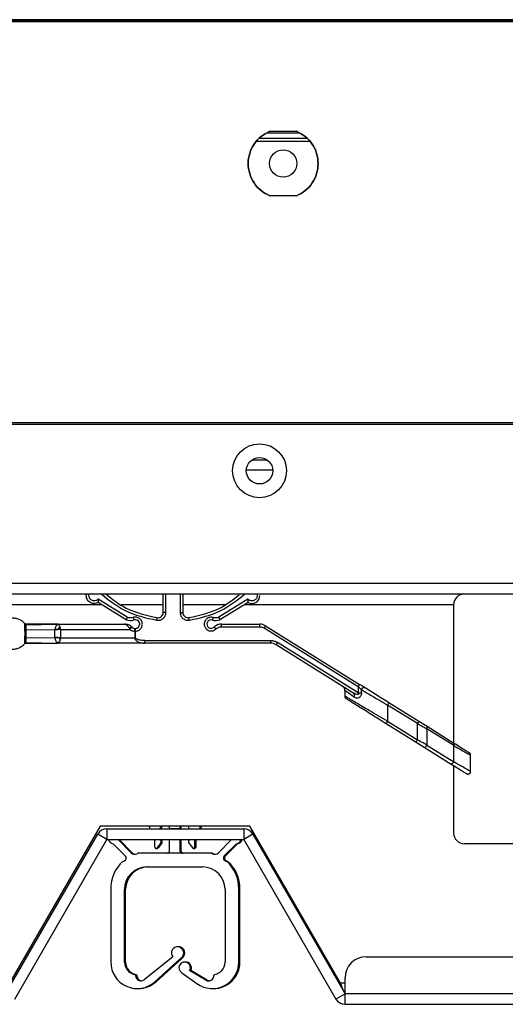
# Model space of a CAD drawing. Header units: millimetres. Extents: x 0 to 1118, y 0 to 864.
# Tile 12 of 65: x 377 to 389, y 207 to 230. Entities that reach past the tile are written whole.
import ezdxf

# ---------------------------------------------------------------- set-up
doc = ezdxf.new("R2010")
doc.units = ezdxf.units.MM

msp = doc.modelspace()

# ---------------------------------------------------------------- linework, layer by layer
at = {"color": 7, "linetype": 'Continuous', "lineweight": 30}
for p, q in [((471.776, 229.9254), (169.2234, 229.9254)), ((471.776, 229.8879), (169.2234, 229.8879)), ((468.0247, 229.8754), (172.9747, 229.8754)), ((383.172, 227.2504), (383.9274, 227.2504)), ((383.2347, 227.2879), (383.8647, 227.2879)), ((382.9241, 227.0504), (384.1753, 227.0504)), ((382.9922, 227.1254), (384.1072, 227.1254)), ((383.8647, 225.7629), (383.2347, 225.7629)), ((343.1484, 220.4004), (466.8432, 220.4004)), ((343.1497, 220.3654), (466.8432, 220.3654)), ((383.1763, 219.5154), (382.8081, 219.5154)), ((382.6805, 219.2854), (383.3039, 219.2854)), ((471.2179, 216.6004), (169.7665, 216.6004)), ((169.5897, 216.3504), (471.3947, 216.3504)), ((379.8679, 215.7993), (379.1791, 216.2295)), ((380.1486, 216.3504), (380.1486, 216.3501)), ((380.7173, 215.9144), (380.7173, 216.3504)), ((381.1798, 216.3504), (381.1798, 215.9144)), ((381.7486, 216.3501), (381.7486, 216.3504)), ((382.718, 216.2295), (382.0292, 215.7993)), ((442.1776, 216.3457), (387.828, 216.3457)), ((379.8431, 215.7419), (379.1774, 216.1493)), ((382.7197, 216.1493), (382.054, 215.7419)), ((387.578, 216.0957), (387.578, 212.8236)), ((380.7798, 215.9144), (380.7173, 215.9144)), ((377.4427, 215.6516), (377.4424, 215.6335)), ((377.4716, 215.6379), (377.4722, 215.6208)), ((377.4722, 215.6208), (378.2284, 215.6379)), ((378.2344, 215.6286), (378.1362, 215.6359)), ((378.2187, 215.6357), (378.1362, 215.6359)), ((378.2293, 215.6352), (378.2256, 215.6373)), ((378.2284, 215.6379), (379.8039, 215.6379)), ((379.9173, 215.5308), (379.927, 215.5129)), ((379.9789, 215.5665), (379.9851, 215.5608)), ((380.0605, 215.5354), (380.0958, 215.5431)), ((382.0932, 215.6379), (383.0024, 215.6379)), ((382.0932, 215.5754), (382.0932, 215.6379)), ((382.0932, 215.5754), (383.0024, 215.5754)), ((383.1017, 215.547), (385.3218, 214.1597)), ((383.1349, 215.6), (385.3549, 214.2127)), ((377.4722, 215.5045), (378.1611, 215.5122)), ((377.4722, 215.3214), (378.1611, 215.3137)), ((378.2932, 215.5129), (378.1589, 215.4983)), ((378.1589, 215.4983), (378.1611, 215.5122)), ((378.1589, 215.3276), (378.1589, 215.4983)), ((378.2937, 215.313), (378.1589, 215.3276)), ((378.1611, 215.3137), (378.1589, 215.3276)), ((378.2521, 215.5147), (378.1611, 215.5122)), ((378.2926, 215.516), (378.2521, 215.5147)), ((378.293, 215.3099), (378.2645, 215.3108)), ((378.2932, 215.5139), (379.927, 215.5129)), ((378.2932, 215.312), (378.2932, 215.5139)), ((378.2932, 215.312), (380.0446, 215.3129)), ((380.0446, 215.473), (380.0446, 215.3129)), ((380.0446, 215.473), (380.0626, 215.473)), ((380.0626, 215.3129), (380.0446, 215.3129)), ((380.0626, 215.3129), (380.0632, 215.4731)), ((377.4424, 215.1924), (377.4427, 215.1743)), ((377.4722, 215.2051), (377.4716, 215.1879)), ((377.4722, 215.2051), (378.2284, 215.1879)), ((378.1362, 215.19), (378.2344, 215.1902)), ((378.237, 215.2017), (378.2051, 215.2025)), ((378.2162, 215.1912), (378.2051, 215.2025)), ((378.2297, 215.1909), (378.2162, 215.1912)), ((378.2256, 215.1886), (378.2297, 215.1909)), ((380.2792, 215.1879), (378.2284, 215.1879)), ((378.2297, 215.1909), (378.2408, 215.1968)), ((378.2465, 215.201), (378.237, 215.2017)), ((378.237, 215.2017), (378.2408, 215.1968)), ((378.2465, 215.201), (378.2408, 215.1968)), ((380.2792, 215.2504), (383.2508, 215.2504)), ((380.2792, 215.1879), (380.2792, 215.2504)), ((383.2508, 215.1879), (380.2792, 215.1879)), ((383.2508, 215.2504), (383.2508, 215.1879)), ((385.1969, 214.0166), (383.3832, 215.15)), ((385.3218, 214.0123), (383.4164, 215.203)), ((385.3218, 214.1597), (385.3218, 214.0123)), ((385.0049, 214.0674), (385.0049, 213.9354)), ((385.2474, 213.9941), (385.1969, 214.0166)), ((385.2458, 213.9904), (385.2156, 213.9992)), ((385.3218, 214.0123), (385.3982, 214.0123)), ((385.3982, 214.0123), (385.3982, 214.0881)), ((386.0174, 213.7251), (386.0174, 213.3418)), ((386.7219, 213.2848), (386.0174, 213.7251)), ((386.7551, 213.3378), (386.0505, 213.7781)), ((385.9843, 213.2888), (386.6888, 212.8486)), ((386.0174, 213.3418), (386.7219, 212.9016)), ((386.7219, 212.9016), (386.7219, 213.2848)), ((386.95, 213.216), (386.7551, 213.3378)), ((387.5847, 212.8194), (386.95, 213.216)), ((386.9447, 213.163), (386.9447, 212.7798)), ((387.5794, 212.7664), (386.9447, 213.163)), ((386.6888, 212.8486), (386.8838, 212.7268)), ((386.9447, 212.7798), (387.5794, 212.3831)), ((387.5794, 212.3831), (387.5794, 212.7664)), ((386.8838, 212.7268), (387.5185, 212.3301)), ((387.9784, 212.1537), (387.9784, 212.5387)), ((387.578, 212.293), (387.578, 210.6957)), ((376.9922, 206.9004), (379.17, 210.6726)), ((379.2271, 210.8579), (377.0865, 207.1504)), ((379.3865, 210.5476), (379.17, 210.6726)), ((382.7646, 210.8579), (379.2271, 210.8579)), ((379.3865, 210.7976), (379.3865, 210.5476)), ((379.3865, 210.7976), (382.6172, 210.7976)), ((380.3889, 210.8351), (380.3977, 210.8579)), ((380.3889, 210.8351), (380.3889, 210.7976)), ((380.6451, 210.7976), (380.6629, 210.8579)), ((380.6715, 210.7976), (380.6893, 210.8579)), ((380.8639, 210.802), (380.8639, 210.8579)), ((380.8639, 210.7976), (380.8639, 210.802)), ((381.1139, 210.802), (380.8639, 210.802)), ((381.1139, 210.802), (381.1139, 210.8579)), ((381.1139, 210.7976), (381.1139, 210.802)), ((381.1402, 210.802), (381.1139, 210.802)), ((381.1402, 210.802), (381.1402, 210.8579)), ((381.1402, 210.7976), (381.1402, 210.802)), ((381.3326, 210.7976), (381.3148, 210.8579)), ((381.5801, 210.8579), (381.5889, 210.8351)), ((381.5889, 210.7976), (381.5889, 210.8351)), ((381.6064, 210.8579), (381.6152, 210.8351)), ((381.6152, 210.7976), (381.6152, 210.8351)), ((382.6172, 210.7976), (382.6172, 210.5476)), ((382.8337, 210.6726), (382.6172, 210.5476)), ((384.9051, 207.1504), (382.7646, 210.8579)), ((382.8337, 210.6726), (385.0115, 206.9004)), ((377.2087, 206.7754), (379.3865, 210.5476)), ((379.3865, 210.5476), (382.6172, 210.5476)), ((379.5327, 210.4477), (379.8189, 210.1614)), ((379.6482, 210.5444), (379.6486, 210.5476)), ((379.9583, 210.2342), (379.6482, 210.5444)), ((379.6745, 210.5444), (379.6749, 210.5476)), ((379.9847, 210.2342), (379.6745, 210.5444)), ((380.5201, 210.3641), (380.5201, 210.5476)), ((380.649, 210.451), (380.5672, 210.3477)), ((380.6753, 210.451), (380.5935, 210.3477)), ((380.8639, 210.2726), (380.8639, 210.5476)), ((381.1139, 210.2726), (381.1139, 210.5476)), ((381.1402, 210.2726), (381.1402, 210.5476)), ((381.3288, 210.451), (381.413, 210.3446)), ((381.4576, 210.5476), (381.4576, 210.3601)), ((381.484, 210.5476), (381.484, 210.3601)), ((382.3296, 210.5444), (382.0194, 210.2342)), ((382.1588, 210.1614), (382.4451, 210.4477)), ((382.1852, 210.1614), (382.4714, 210.4477)), ((382.3292, 210.5476), (382.3296, 210.5444)), ((382.6172, 210.5476), (384.795, 206.7754)), ((389.6028, 210.4457), (387.828, 210.4457)), ((381.8221, 210.2226), (380.1557, 210.2226)), ((381.8484, 210.2226), (381.8221, 210.2226)), ((380.3264, 209.8976), (381.6514, 209.8976)), ((379.4764, 209.3726), (379.4764, 207.6476)), ((379.8014, 207.6476), (379.8014, 209.3726)), ((379.8277, 207.6476), (379.8277, 209.3726)), ((382.1764, 209.3726), (382.1764, 207.6476)), ((382.5014, 207.6476), (382.5014, 209.3726)), ((382.5277, 207.6476), (382.5277, 209.3726)), ((381.0781, 208.0116), (381.065, 208.0114)), ((380.9439, 207.7712), (380.2667, 207.2321)), ((380.5216, 207.1849), (381.1354, 207.7425)), ((380.548, 207.1849), (381.1618, 207.7425)), ((385.5115, 207.7754), (391.4347, 207.7754)), ((381.1537, 207.3959), (381.5129, 207.1391)), ((381.7259, 207.2219), (381.3406, 207.4467)), ((381.7522, 207.2219), (381.3669, 207.4467)), ((380.0639, 207.3299), (380.0639, 207.3499)), ((380.0902, 207.3299), (380.0902, 207.3499)), ((381.9139, 207.3499), (381.9139, 207.3299)), ((385.0115, 206.9004), (385.0115, 207.2754)), ((380.1104, 207.0226), (380.1236, 207.0226)), ((381.8854, 207.0226), (381.8986, 207.0226)), ((385.0115, 206.9004), (384.795, 206.7754)), ((391.9347, 206.9004), (385.0115, 206.9004)), ((385.0115, 206.6504), (385.0115, 206.9004)), ((385.0115, 206.6504), (391.9347, 206.6504))]:
    msp.add_line(p, q, dxfattribs=at)
at = {"color": 8, "linetype": 'Continuous', "lineweight": 30}
for p, q in [((380.7798, 215.9144), (380.7798, 216.3504)), ((381.1173, 216.3504), (381.1173, 215.9144)), ((199.1747, 216.1004), (379.2572, 216.1004)), ((379.7219, 216.1004), (380.7173, 216.1004)), ((381.1798, 216.1004), (382.1752, 216.1004)), ((382.6399, 216.1004), (387.578, 216.1004)), ((385.0115, 207.1504), (384.9051, 207.1504))]:
    msp.add_line(p, q, dxfattribs=at)
at = {"color": 7, "linetype": 'Continuous', "lineweight": 30, "flags": 128}
for points in [[(385.3549, 214.2127), (385.3542, 214.2117), (385.3524, 214.2087), (385.3493, 214.2038), (385.3452, 214.1972), (385.3402, 214.1892), (385.3344, 214.18), (385.3282, 214.1701), (385.3218, 214.1597)], [(381.2445, 207.6481), (381.2333, 207.6479), (381.2313, 207.6478)], [(381.7522, 207.2219), (381.7824, 207.2093), (381.802, 207.2056)]]:
    msp.add_lwpolyline(points, dxfattribs=at)
at = {"color": 7, "linetype": 'Continuous', "lineweight": 30}
for centre, radius in [((383.5497, 226.5254), 0.325), ((382.9922, 219.2629), 0.6375), ((382.9922, 219.2629), 0.3125)]:
    msp.add_circle(centre, radius, dxfattribs=at)
for centre, radius, start, end in [((382.8111, 216.313), 0.1875, 240.82688, 0), ((387.828, 216.0957), 0.25, 90, 180), ((380.5923, 215.9144), 0.125, 261.49191, 0), ((381.3048, 215.9144), 0.125, 180, 278.50809), ((379.9424, 215.9714), 0.25, 246.5948, 289.11301), ((380.0578, 215.6383), 0.1025, 291.77168, 109.11301), ((381.8482, 215.6379), 0.1, 72.2898, 314.41531), ((381.9547, 215.9714), 0.25, 252.2898, 293.4052), ((382.0932, 215.3879), 0.25, 90, 134.41531), ((383.0024, 215.3879), 0.25, 58, 90), ((383.2508, 214.9379), 0.25, 58, 90), ((379.3865, 210.5476), 0.25, 90, 150), ((382.6172, 210.5476), 0.25, 30, 90), ((387.828, 210.6957), 0.25, 180, 270), ((379.5368, 210.5601), 0.1125, 186.42163, 267.90485), ((380.5901, 210.4976), 0.075, 321.65978, 42.83343), ((380.6165, 210.4976), 0.075, 321.65978, 42.83343), ((381.3876, 210.4976), 0.075, 137.16657, 218.34022), ((382.441, 210.5601), 0.1125, 272.09515, 353.57837), ((382.4673, 210.5601), 0.1125, 272.09515, 353.57837), ((380.0467, 210.3226), 0.125, 225, 295.84193), ((380.0731, 210.3226), 0.125, 225, 263.95468), ((380.1557, 210.0976), 0.125, 90, 115.84193), ((380.5443, 210.3577), 0.025, 165.2582, 336.40157), ((380.5624, 210.3577), 0.025, 248.80626, 279.50031), ((380.5706, 210.3577), 0.025, 238.22563, 336.40157), ((380.8139, 210.2726), 0.05, 270, 0), ((381.1639, 210.2726), 0.05, 180, 270), ((381.1902, 210.2726), 0.05, 180, 270), ((381.4326, 210.3601), 0.025, 218.34022, 0), ((381.4507, 210.3601), 0.025, 248.80626, 279.50031), ((381.459, 210.3601), 0.025, 238.22563, 0), ((381.8221, 210.0976), 0.125, 64.15807, 90), ((381.8484, 210.0976), 0.125, 64.15807, 90), ((381.931, 210.3226), 0.125, 244.15807, 315), ((381.9574, 210.3226), 0.125, 244.15807, 263.95468), ((380.3305, 209.3922), 0.8543, 131.36542, 181.31897), ((379.7659, 210.1084), 0.075, 270, 45), ((382.2119, 210.1084), 0.075, 135, 270), ((382.2382, 210.1084), 0.075, 135, 270), ((381.6473, 209.3922), 0.8543, 358.68103, 48.63458), ((381.6736, 209.3922), 0.8543, 358.68103, 48.63458), ((380.3264, 209.3726), 0.525, 90, 180), ((380.3527, 209.3726), 0.525, 90, 180), ((381.6514, 209.3726), 0.525, 0, 90), ((381.0559, 207.8654), 0.1463, 302.91414, 220.05477), ((381.0822, 207.8654), 0.1463, 302.91414, 95.16163), ((380.1014, 207.6476), 0.625, 180, 312.25293), ((380.1014, 207.6476), 0.3, 180, 262.81924), ((380.1277, 207.6476), 0.3, 180, 262.81924), ((381.2223, 207.5127), 0.1355, 330.84296, 239.58358), ((381.2486, 207.5127), 0.1355, 330.84296, 95.57737), ((381.8764, 207.6476), 0.625, 234.44479, 0), ((381.9027, 207.6476), 0.625, 269.62173, 0), ((381.8764, 207.6476), 0.3, 277.18076, 0), ((385.5115, 207.2754), 0.5, 90, 180), ((380.1889, 207.3299), 0.125, 180, 308.52425), ((380.2152, 207.3299), 0.125, 180, 263.95468), ((380.1277, 207.6476), 0.625, 269.62173, 312.25293), ((381.7889, 207.3299), 0.125, 239.74474, 0), ((385.0115, 206.9004), 0.25, 210, 270)]:
    msp.add_arc(centre, radius, start, end, dxfattribs=at)
for points, knots in [([(383.2347, 225.7629), (383.1624, 225.8003), (383.0179, 225.8751), (382.8543, 226.0609), (382.7487, 226.2821), (382.7127, 226.5254), (382.7487, 226.7688), (382.8543, 226.99), (383.0179, 227.1758), (383.1624, 227.2506), (383.2347, 227.2879)], [0, 0, 0, 0, 0.1250004, 0.2499995, 0.3749999, 0.5, 0.6250002, 0.7500004, 0.8749995, 1, 1, 1, 1]), ([(383.2347, 227.2879), (383.1624, 227.2506), (383.0179, 227.1758), (382.8543, 226.99), (382.7487, 226.7688), (382.7127, 226.5254), (382.7487, 226.2821), (382.8543, 226.0609), (383.0179, 225.8751), (383.1624, 225.8003), (383.2347, 225.7629)], [0, 0, 0, 0, 0.1250005, 0.2499996, 0.3749998, 0.5, 0.6250001, 0.7500005, 0.8749996, 1, 1, 1, 1]), ([(383.8647, 227.2879), (383.937, 227.2506), (384.0815, 227.1758), (384.2451, 226.99), (384.3507, 226.7688), (384.3867, 226.5254), (384.3507, 226.2821), (384.2451, 226.0609), (384.0815, 225.8751), (383.937, 225.8003), (383.8647, 225.7629)], [0, 0, 0, 0, 0.1250007, 0.2499988, 0.3749993, 0.5, 0.6250007, 0.7500013, 0.8749993, 1, 1, 1, 1]), ([(383.8647, 225.7629), (383.937, 225.8003), (384.0815, 225.8751), (384.2451, 226.0609), (384.3507, 226.2821), (384.3867, 226.5254), (384.3507, 226.7688), (384.2451, 226.99), (384.0815, 227.1758), (383.937, 227.2506), (383.8647, 227.2879)], [0, 0, 0, 0, 0.1250007, 0.2499987, 0.3749993, 0.5, 0.6250007, 0.7500012, 0.8749993, 1, 1, 1, 1]), ([(379.1774, 216.1493), (379.1618, 216.1421), (379.1304, 216.1277), (379.0781, 216.1234), (379.0269, 216.1325), (378.9801, 216.1554), (378.9413, 216.1902), (378.9131, 216.2342), (378.899, 216.2839), (378.8961, 216.3243), (378.9024, 216.3456), (378.9038, 216.3504)], [0, 0, 0, 0, 0.1205866, 0.2411774, 0.3617685, 0.4823576, 0.6029497, 0.7235405, 0.8441292, 0.9647198, 1, 1, 1, 1]), ([(379.1791, 216.2295), (379.1795, 216.2177), (379.1801, 216.197), (379.1794, 216.1743), (379.1784, 216.1616), (379.1778, 216.1546), (379.1775, 216.1501), (379.1775, 216.1496), (379.1774, 216.1493)], [0, 0, 0, 0, 0.3118262, 0.5476892, 0.6689066, 0.7850438, 0.8955001, 1, 1, 1, 1]), ([(379.3586, 216.3504), (379.5147, 216.2275), (379.8734, 215.9452), (380.321, 215.8465), (380.5738, 215.7908)], [0, 0, 0, 0, 0.4353243, 1, 1, 1, 1]), ([(381.3233, 215.7908), (381.5763, 215.846), (382.0126, 215.9412), (382.3622, 216.2151), (382.5091, 216.3302)], [0, 0, 0, 0, 0.579972, 1, 1, 1, 1]), ([(382.718, 216.2295), (382.7176, 216.2204), (382.7167, 216.202), (382.7175, 216.1801), (382.7183, 216.1652), (382.7189, 216.1563), (382.7195, 216.1504), (382.7196, 216.1497), (382.7197, 216.1493)], [0, 0, 0, 0, 0.2427095, 0.4881884, 0.6192973, 0.7496117, 0.876981, 1, 1, 1, 1]), ([(376.8642, 215.6516), (376.8813, 215.6701), (376.9169, 215.7084), (376.986, 215.7518), (377.0662, 215.7812), (377.1534, 215.7914), (377.2407, 215.7812), (377.3208, 215.7518), (377.3899, 215.7084), (377.4255, 215.6701), (377.4427, 215.6516)], [0, 0, 0, 0, 0.11430994, 0.23731241, 0.36688046, 0.49999627, 0.63311752, 0.7626851, 0.88569308, 1, 1, 1, 1]), ([(379.8679, 215.7993), (379.8648, 215.7921), (379.86, 215.781), (379.8542, 215.7676), (379.8502, 215.7584), (379.847, 215.751), (379.8439, 215.7439), (379.8434, 215.7427), (379.8431, 215.7419)], [0, 0, 0, 0, 0.2394629, 0.3683589, 0.5000291, 0.631645, 0.7605216, 1, 1, 1, 1]), ([(380.0038, 215.7942), (379.9809, 215.7887), (379.9351, 215.7776), (379.8903, 215.7921), (379.8679, 215.7993)], [0, 0, 0, 0, 0.5000065, 1, 1, 1, 1]), ([(380.0632, 215.4731), (380.0745, 215.4741), (380.0972, 215.4762), (380.1304, 215.4885), (380.1613, 215.5077), (380.1881, 215.5343), (380.208, 215.5662), (380.2199, 215.6004), (380.2242, 215.6349), (380.2213, 215.6687), (380.2118, 215.7013), (380.1952, 215.7321), (380.1716, 215.7598), (380.1414, 215.7823), (380.1069, 215.7974), (380.0713, 215.8039), (380.0363, 215.8034), (380.0146, 215.7973), (380.0038, 215.7942)], [0, 0, 0, 0, 0.0600233, 0.119927, 0.1848945, 0.251374, 0.3176573, 0.3820851, 0.4412666, 0.5002105, 0.5599554, 0.6194567, 0.6842035, 0.7505648, 0.8168627, 0.8814131, 0.9407673, 1, 1, 1, 1]), ([(380.0038, 215.7942), (380.0064, 215.7868), (380.0103, 215.7753), (380.0151, 215.7616), (380.0184, 215.7521), (380.021, 215.7445), (380.0236, 215.7371), (380.024, 215.7359), (380.0243, 215.7351)], [0, 0, 0, 0, 0.2394647, 0.3683614, 0.50003, 0.6316488, 0.7605219, 1, 1, 1, 1]), ([(380.5646, 215.729), (380.5773, 215.7278), (380.6028, 215.7255), (380.6421, 215.7323), (380.6804, 215.7471), (380.7157, 215.7712), (380.7448, 215.8025), (380.7651, 215.8383), (380.7776, 215.8761), (380.7791, 215.9017), (380.7798, 215.9144)], [0, 0, 0, 0, 0.1190853, 0.237962, 0.3673002, 0.5000026, 0.6326997, 0.762041, 0.8811226, 1, 1, 1, 1]), ([(380.5646, 215.729), (380.5659, 215.7378), (380.5686, 215.756), (380.5717, 215.7767), (380.5735, 215.7888), (380.5737, 215.7902), (380.5738, 215.7908)], [0, 0, 0, 0, 0.2702485, 0.5624358, 0.7897792, 1, 1, 1, 1]), ([(381.1173, 215.9144), (381.118, 215.9016), (381.1195, 215.8761), (381.132, 215.8383), (381.1523, 215.8025), (381.1814, 215.7712), (381.2167, 215.7471), (381.2551, 215.7323), (381.2943, 215.7255), (381.3198, 215.7278), (381.3325, 215.729)], [0, 0, 0, 0, 0.11908741, 0.23796735, 0.3673109, 0.50000558, 0.63269811, 0.76203608, 0.88112458, 1, 1, 1, 1]), ([(381.1173, 215.9144), (381.1255, 215.9144), (381.1419, 215.9144), (381.1625, 215.9144), (381.177, 215.9144), (381.1789, 215.9144), (381.1798, 215.9144)], [0, 0, 0, 0, 0.249987, 0.50002276, 0.75000555, 1, 1, 1, 1]), ([(381.3325, 215.729), (381.3312, 215.7378), (381.3285, 215.756), (381.3254, 215.7767), (381.3236, 215.7888), (381.3234, 215.7902), (381.3233, 215.7908)], [0, 0, 0, 0, 0.2702476, 0.5624383, 0.7897809, 1, 1, 1, 1]), ([(381.8977, 215.7927), (381.8855, 215.7958), (381.8597, 215.8021), (381.8177, 215.7994), (381.7749, 215.7855), (381.7362, 215.7588), (381.7067, 215.7223), (381.6897, 215.6812), (381.684, 215.6398), (381.6886, 215.6), (381.7023, 215.5625), (381.7261, 215.528), (381.7597, 215.499), (381.8025, 215.4796), (381.849, 215.4732), (381.8929, 215.4799), (381.9317, 215.496), (381.9519, 215.5133), (381.962, 215.5219)], [0, 0, 0, 0, 0.0547849, 0.1156836, 0.1814571, 0.2499774, 0.3184963, 0.3842741, 0.4422252, 0.4999864, 0.5579381, 0.6156986, 0.6814734, 0.7499934, 0.8185116, 0.8842891, 0.9421923, 1, 1, 1, 1]), ([(381.8977, 215.7927), (381.895, 215.7843), (381.8894, 215.7667), (381.883, 215.7468), (381.8793, 215.7352), (381.8789, 215.7338), (381.8787, 215.7332)], [0, 0, 0, 0, 0.2702454, 0.5624391, 0.7897813, 1, 1, 1, 1]), ([(382.0292, 215.7993), (382.0076, 215.7922), (381.9643, 215.7781), (381.9199, 215.7879), (381.8977, 215.7927)], [0, 0, 0, 0, 0.4999789, 1, 1, 1, 1]), ([(382.0292, 215.7993), (382.0327, 215.7912), (382.04, 215.7742), (382.0484, 215.755), (382.0532, 215.7438), (382.0537, 215.7425), (382.054, 215.7419)], [0, 0, 0, 0, 0.2702522, 0.5624463, 0.7897804, 1, 1, 1, 1]), ([(377.4424, 215.6335), (377.4421, 215.6188), (377.4416, 215.5899), (377.4421, 215.5361), (377.4423, 215.5097)], [0, 0, 0, 0, 0.51077007, 1, 1, 1, 1]), ([(377.4722, 215.6208), (377.4694, 215.6209), (377.4637, 215.6212), (377.4556, 215.6237), (377.4482, 215.6278), (377.4443, 215.6316), (377.4424, 215.6335)], [0, 0, 0, 0, 0.2462428, 0.4992973, 0.7526761, 1, 1, 1, 1]), ([(377.4427, 215.6516), (377.4446, 215.6496), (377.4483, 215.6456), (377.4555, 215.6413), (377.4634, 215.6385), (377.4689, 215.6381), (377.4716, 215.6379)], [0, 0, 0, 0, 0.2473975, 0.5006063, 0.7535144, 1, 1, 1, 1]), ([(378.2284, 215.6379), (378.135, 215.6379), (377.8919, 215.6379), (377.6289, 215.6379), (377.4671, 215.6379)], [0, 0, 0, 0, 0.38446164, 1, 1, 1, 1]), ([(377.4722, 215.6208), (377.4723, 215.6148), (377.4725, 215.6026), (377.4726, 215.5754), (377.4726, 215.5428), (377.4724, 215.5173), (377.4722, 215.5045)], [0, 0, 0, 0, 0.2507499, 0.5002068, 0.7495323, 1, 1, 1, 1]), ([(378.1611, 215.5122), (378.163, 215.5232), (378.1669, 215.546), (378.177, 215.5768), (378.1919, 215.6032), (378.1998, 215.6155), (378.2038, 215.6216)], [0, 0, 0, 0, 0.2368839, 0.4920975, 0.7455259, 1, 1, 1, 1]), ([(378.2038, 215.6216), (378.205, 215.6232), (378.2073, 215.6262), (378.2112, 215.6306), (378.214, 215.6333), (378.2163, 215.6347), (378.2167, 215.6349)], [0, 0, 0, 0, 0.2806052, 0.5155148, 0.9229341, 1, 1, 1, 1]), ([(378.2299, 215.6221), (378.225, 215.6219), (378.2163, 215.6216), (378.2076, 215.6216), (378.2038, 215.6216)], [0, 0, 0, 0, 0.56038112, 1, 1, 1, 1]), ([(378.2167, 215.6349), (378.2177, 215.6354), (378.2198, 215.6364), (378.2236, 215.6369), (378.2256, 215.6372)], [0, 0, 0, 0, 0.4799675, 1, 1, 1, 1]), ([(378.2293, 215.6352), (378.2269, 215.6351), (378.2227, 215.635), (378.2186, 215.6349), (378.2167, 215.6349)], [0, 0, 0, 0, 0.56009062, 1, 1, 1, 1]), ([(378.2256, 215.6373), (378.2265, 215.6374), (378.2279, 215.6376), (378.2297, 215.6378), (378.2298, 215.6379), (378.2289, 215.6379), (378.2284, 215.6379)], [0, 0, 0, 0, 0.3502691, 0.5378972, 0.7686922, 1, 1, 1, 1]), ([(378.2374, 215.6314), (378.2351, 215.6326), (378.2323, 215.634), (378.2297, 215.635), (378.2293, 215.6352)], [0, 0, 0, 0, 0.8169254, 1, 1, 1, 1]), ([(378.2299, 215.6221), (378.2312, 215.6241), (378.2337, 215.6276), (378.2362, 215.6302), (378.2374, 215.6314)], [0, 0, 0, 0, 0.5585881, 1, 1, 1, 1]), ([(378.2484, 215.6232), (378.2449, 215.623), (378.2388, 215.6225), (378.2326, 215.6223), (378.2299, 215.6221)], [0, 0, 0, 0, 0.5600214, 1, 1, 1, 1]), ([(378.2484, 215.6233), (378.2452, 215.6259), (378.2415, 215.6289), (378.2378, 215.6311), (378.2374, 215.6314)], [0, 0, 0, 0, 0.87893549, 1, 1, 1, 1]), ([(378.2723, 215.5873), (378.271, 215.5905), (378.2652, 215.6042), (378.2567, 215.6156), (378.2495, 215.6223), (378.2484, 215.6233)], [0, 0, 0, 0, 0.2081925, 0.8801534, 1, 1, 1, 1]), ([(378.2521, 215.5147), (378.2545, 215.5291), (378.2589, 215.5554), (378.2681, 215.5773), (378.2723, 215.5873)], [0, 0, 0, 0, 0.5454274, 1, 1, 1, 1]), ([(378.2932, 215.5139), (378.2916, 215.5222), (378.288, 215.5411), (378.2802, 215.5661), (378.2748, 215.5808), (378.2723, 215.5873)], [0, 0, 0, 0, 0.3043843, 0.6878271, 1, 1, 1, 1]), ([(379.8039, 215.6379), (379.818, 215.6353), (379.842, 215.6308), (379.8738, 215.6012), (379.8976, 215.5685), (379.911, 215.5429), (379.9173, 215.5308)], [0, 0, 0, 0, 0.36046106, 0.61333269, 0.81794464, 1, 1, 1, 1]), ([(379.9789, 215.5665), (379.967, 215.5768), (379.9406, 215.5998), (379.882, 215.6299), (379.8346, 215.6348), (379.8039, 215.6379)], [0, 0, 0, 0, 0.22365513, 0.49771542, 1, 1, 1, 1]), ([(379.9789, 215.5665), (379.9765, 215.5676), (379.9727, 215.5693), (379.9635, 215.5665), (379.9549, 215.5623), (379.9453, 215.5561), (379.9355, 215.5484), (379.9259, 215.5399), (379.9201, 215.5338), (379.9173, 215.5308)], [0, 0, 0, 0, 0.23405775, 0.36223216, 0.49424789, 0.62697109, 0.7573147, 0.88237285, 1, 1, 1, 1]), ([(379.9851, 215.5608), (379.9843, 215.5613), (379.9824, 215.5621), (379.9775, 215.5607), (379.9708, 215.557), (379.9625, 215.5508), (379.9532, 215.5426), (379.9438, 215.533), (379.9349, 215.523), (379.9295, 215.5162), (379.927, 215.5129)], [0, 0, 0, 0, 0.1143618, 0.2373943, 0.366911, 0.4999722, 0.6330551, 0.7626032, 0.8856295, 1, 1, 1, 1]), ([(379.9851, 215.5608), (379.9946, 215.5542), (380.0173, 215.5381), (380.0446, 215.5364), (380.0605, 215.5354)], [0, 0, 0, 0, 0.4144151, 1, 1, 1, 1]), ([(380.0446, 215.473), (380.0445, 215.481), (380.0445, 215.4933), (380.0462, 215.508), (380.0482, 215.5179), (380.0507, 215.5257), (380.0545, 215.5332), (380.0578, 215.5345), (380.06, 215.5354)], [0, 0, 0, 0, 0.2473547, 0.3784185, 0.5106525, 0.6413526, 0.7679244, 1, 1, 1, 1]), ([(380.0632, 215.4731), (380.0632, 215.4772), (380.0632, 215.4855), (380.064, 215.4962), (380.0634, 215.5071), (380.0628, 215.5193), (380.0626, 215.5272), (380.0625, 215.5305), (380.0623, 215.531), (380.0622, 215.5314), (380.0619, 215.5327), (380.0611, 215.5348), (380.0607, 215.5352), (380.0605, 215.5354)], [0, 0, 0, 0, 0.1263196, 0.2531376, 0.3403451, 0.5022049, 0.7220956, 0.7505189, 0.7548029, 0.7623611, 0.7873422, 0.8751121, 1, 1, 1, 1]), ([(381.962, 215.5219), (381.9558, 215.5282), (381.9429, 215.5414), (381.9282, 215.5563), (381.9197, 215.5651), (381.9187, 215.566), (381.9182, 215.5665)], [0, 0, 0, 0, 0.2702611, 0.562438, 0.7897811, 1, 1, 1, 1]), ([(381.962, 215.5219), (381.9812, 215.5372), (382.0197, 215.568), (382.0687, 215.573), (382.0932, 215.5754)], [0, 0, 0, 0, 0.4999932, 1, 1, 1, 1]), ([(383.0024, 215.5754), (383.0024, 215.5836), (383.0024, 215.6), (383.0024, 215.6207), (383.0024, 215.6351), (383.0024, 215.637), (383.0024, 215.6379)], [0, 0, 0, 0, 0.250003, 0.5000282, 0.7500083, 1, 1, 1, 1]), ([(383.0024, 215.5754), (383.0199, 215.5742), (383.0551, 215.5717), (383.0862, 215.5552), (383.1017, 215.547)], [0, 0, 0, 0, 0.5000195, 1, 1, 1, 1]), ([(383.1349, 215.6), (383.1344, 215.5992), (383.1334, 215.5976), (383.1257, 215.5853), (383.1148, 215.5678), (383.1061, 215.5539), (383.1017, 215.547)], [0, 0, 0, 0, 0.2499902, 0.4999772, 0.7500074, 1, 1, 1, 1]), ([(377.4423, 215.3162), (377.4421, 215.2898), (377.4416, 215.236), (377.4421, 215.2071), (377.4424, 215.1924)], [0, 0, 0, 0, 0.4891762, 1, 1, 1, 1]), ([(377.4423, 215.5097), (377.4424, 215.4941), (377.4427, 215.4628), (377.4427, 215.4129), (377.4427, 215.363), (377.4424, 215.3318), (377.4423, 215.3162)], [0, 0, 0, 0, 0.2501142, 0.5000173, 0.7500269, 1, 1, 1, 1]), ([(377.4423, 215.5097), (377.4443, 215.5089), (377.4482, 215.5073), (377.4556, 215.5056), (377.4638, 215.5046), (377.4694, 215.5046), (377.4722, 215.5045)], [0, 0, 0, 0, 0.2472433, 0.5006205, 0.7537429, 1, 1, 1, 1]), ([(377.4423, 215.3162), (377.4442, 215.317), (377.4481, 215.3186), (377.4556, 215.3203), (377.4638, 215.3213), (377.4694, 215.3213), (377.4722, 215.3214)], [0, 0, 0, 0, 0.2467493, 0.5000243, 0.7533118, 1, 1, 1, 1]), ([(377.4722, 215.5045), (377.4721, 215.4897), (377.4718, 215.4601), (377.4716, 215.4129), (377.4718, 215.3657), (377.4721, 215.3361), (377.4722, 215.3214)], [0, 0, 0, 0, 0.2503045, 0.5002503, 0.7500999, 1, 1, 1, 1]), ([(377.4722, 215.3214), (377.4724, 215.3086), (377.4726, 215.2831), (377.4726, 215.2505), (377.4725, 215.2233), (377.4723, 215.2111), (377.4722, 215.2051)], [0, 0, 0, 0, 0.25043201, 0.49978529, 0.74924529, 1, 1, 1, 1]), ([(378.2645, 215.3108), (378.2475, 215.3113), (378.2133, 215.3124), (378.1785, 215.3133), (378.1611, 215.3137)], [0, 0, 0, 0, 0.500359, 1, 1, 1, 1]), ([(378.2051, 215.2025), (378.2011, 215.2086), (378.1931, 215.2207), (378.1776, 215.2475), (378.1671, 215.279), (378.163, 215.3024), (378.1611, 215.3137)], [0, 0, 0, 0, 0.2555586, 0.5079116, 0.7630935, 1, 1, 1, 1]), ([(378.2645, 215.3108), (378.2661, 215.301), (378.2692, 215.2811), (378.2749, 215.2631), (378.2779, 215.2539)], [0, 0, 0, 0, 0.4891563, 1, 1, 1, 1]), ([(378.278, 215.2539), (378.2814, 215.2639), (378.2874, 215.2819), (378.2915, 215.3028), (378.2932, 215.312)], [0, 0, 0, 0, 0.5599168, 1, 1, 1, 1]), ([(379.927, 215.5129), (379.9389, 215.5044), (379.961, 215.4887), (380.0015, 215.4746), (380.0291, 215.4736), (380.0446, 215.473)], [0, 0, 0, 0, 0.3441783, 0.6332411, 1, 1, 1, 1]), ([(380.0446, 215.3129), (380.0457, 215.3047), (380.0479, 215.2871), (380.0632, 215.2627), (380.0866, 215.2401), (380.1277, 215.2152), (380.1928, 215.193), (380.2483, 215.1897), (380.2792, 215.1879)], [0, 0, 0, 0, 0.0838774, 0.1781561, 0.2885971, 0.4188443, 0.6755626, 1, 1, 1, 1]), ([(380.2792, 215.2504), (380.238, 215.2521), (380.1767, 215.2545), (380.1074, 215.2731), (380.0762, 215.2891), (380.0658, 215.3016), (380.0631, 215.3081), (380.0628, 215.3114), (380.0626, 215.3129)], [0, 0, 0, 0, 0.5229235, 0.7769511, 0.9111968, 0.9588914, 0.9798341, 1, 1, 1, 1]), ([(377.4427, 215.1743), (377.4255, 215.1558), (377.3899, 215.1175), (377.3208, 215.0741), (377.2407, 215.0447), (377.1534, 215.0345), (377.0662, 215.0447), (376.986, 215.0741), (376.9169, 215.1175), (376.8813, 215.1558), (376.8642, 215.1743)], [0, 0, 0, 0, 0.11430692, 0.2373149, 0.36688248, 0.50000373, 0.63311954, 0.76268759, 0.88569006, 1, 1, 1, 1]), ([(377.4424, 215.1924), (377.4443, 215.1943), (377.4482, 215.1981), (377.4556, 215.2021), (377.4637, 215.2047), (377.4694, 215.2049), (377.4722, 215.2051)], [0, 0, 0, 0, 0.2473239, 0.5007027, 0.7537572, 1, 1, 1, 1]), ([(377.4716, 215.1879), (377.4689, 215.1878), (377.4634, 215.1874), (377.4555, 215.1846), (377.4483, 215.1803), (377.4446, 215.1763), (377.4427, 215.1743)], [0, 0, 0, 0, 0.2464856, 0.4993937, 0.7526025, 1, 1, 1, 1]), ([(377.4671, 215.1879), (377.6111, 215.188), (377.87, 215.1882), (378.1182, 215.188), (378.2284, 215.1879)], [0, 0, 0, 0, 0.556191, 1, 1, 1, 1]), ([(378.2256, 215.1887), (378.2245, 215.1888), (378.2223, 215.189), (378.2187, 215.1897), (378.2172, 215.1906), (378.2162, 215.1912)], [0, 0, 0, 0, 0.2286258, 0.4681759, 1, 1, 1, 1]), ([(378.2284, 215.1879), (378.2289, 215.1879), (378.2298, 215.188), (378.2297, 215.1881), (378.2279, 215.1883), (378.2265, 215.1885), (378.2256, 215.1886)], [0, 0, 0, 0, 0.2291197, 0.4606448, 0.6470756, 1, 1, 1, 1]), ([(378.2465, 215.201), (378.2526, 215.2072), (378.2648, 215.2194), (378.2736, 215.2424), (378.278, 215.2539)], [0, 0, 0, 0, 0.5010273, 1, 1, 1, 1]), ([(383.2508, 215.2504), (383.28, 215.2484), (383.3386, 215.2442), (383.3904, 215.2167), (383.4164, 215.203)], [0, 0, 0, 0, 0.4999849, 1, 1, 1, 1]), ([(383.4164, 215.203), (383.412, 215.196), (383.4034, 215.1821), (383.3924, 215.1646), (383.3847, 215.1523), (383.3837, 215.1508), (383.3832, 215.15)], [0, 0, 0, 0, 0.2499895, 0.5000436, 0.7500049, 1, 1, 1, 1]), ([(384.9461, 214.1734), (384.9559, 214.1661), (384.9723, 214.1539), (384.9886, 214.1304), (385.0016, 214.1031), (385.0036, 214.0812), (385.0049, 214.0673)], [0, 0, 0, 0, 0.287591, 0.4838822, 0.6721708, 1, 1, 1, 1]), ([(385.3982, 214.0881), (385.3862, 214.0994), (385.3619, 214.1221), (385.3352, 214.1471), (385.3218, 214.1597)], [0, 0, 0, 0, 0.495937, 1, 1, 1, 1]), ([(385.4696, 214.1411), (385.4545, 214.1505), (385.419, 214.1727), (385.3783, 214.1981), (385.3549, 214.2127)], [0, 0, 0, 0, 0.4245032, 1, 1, 1, 1]), ([(385.3982, 214.0881), (385.4002, 214.0927), (385.4043, 214.102), (385.4129, 214.1148), (385.4222, 214.1256), (385.432, 214.134), (385.442, 214.1403), (385.452, 214.1439), (385.4618, 214.1446), (385.4669, 214.1423), (385.4695, 214.1411)], [0, 0, 0, 0, 0.1308702, 0.2601534, 0.3841134, 0.4999911, 0.6158644, 0.7398545, 0.869123, 1, 1, 1, 1]), ([(386.0505, 213.7781), (385.9475, 213.8424), (385.7416, 213.9711), (385.5602, 214.0844), (385.4696, 214.1411)], [0, 0, 0, 0, 0.5004087, 1, 1, 1, 1]), ([(385.0049, 213.9345), (385.0052, 213.9302), (385.0059, 213.9216), (385.0102, 213.9093), (385.0184, 213.8949), (385.028, 213.8874), (385.0343, 213.8824)], [0, 0, 0, 0, 0.2083078, 0.4167108, 0.6208631, 1, 1, 1, 1]), ([(385.1969, 214.0166), (385.2036, 214.0113), (385.2173, 214.0005), (385.2293, 213.9745), (385.234, 213.9437), (385.2301, 213.9215), (385.2281, 213.9106)], [0, 0, 0, 0, 0.2448188, 0.49999, 0.7552038, 1, 1, 1, 1]), ([(385.3982, 214.0123), (385.3975, 213.9988), (385.3962, 213.9728), (385.3833, 213.9376), (385.3626, 213.9103), (385.3288, 213.8892), (385.2795, 213.8831), (385.2465, 213.9008), (385.2281, 213.9106)], [0, 0, 0, 0, 0.1292168, 0.2466468, 0.3633817, 0.4872315, 0.7133262, 1, 1, 1, 1]), ([(385.3982, 214.0881), (385.479, 214.0407), (385.6701, 213.9287), (385.8903, 213.7996), (386.0174, 213.7251)], [0, 0, 0, 0, 0.4226111, 1, 1, 1, 1]), ([(385.0343, 213.8824), (385.0385, 213.8798), (385.0469, 213.8745), (385.1126, 213.8335), (385.2103, 213.7724), (385.3779, 213.6677), (385.6385, 213.5049), (385.8689, 213.3609), (385.9843, 213.2888)], [0, 0, 0, 0, 0.1247222, 0.2495499, 0.3745574, 0.4997435, 0.7495862, 1, 1, 1, 1]), ([(386.0174, 213.7251), (386.0217, 213.732), (386.0304, 213.7459), (386.0414, 213.7634), (386.049, 213.7757), (386.05, 213.7773), (386.0505, 213.7781)], [0, 0, 0, 0, 0.2499691, 0.4999836, 0.7499505, 1, 1, 1, 1]), ([(385.9843, 213.2888), (385.9848, 213.2896), (385.9858, 213.2912), (385.9934, 213.3035), (386.0044, 213.321), (386.0131, 213.3349), (386.0174, 213.3418)], [0, 0, 0, 0, 0.2500467, 0.5000197, 0.7500179, 1, 1, 1, 1]), ([(386.7551, 213.3378), (386.7546, 213.337), (386.7536, 213.3354), (386.7459, 213.3232), (386.735, 213.3056), (386.7263, 213.2918), (386.7219, 213.2848)], [0, 0, 0, 0, 0.2500498, 0.4999956, 0.7500227, 1, 1, 1, 1]), ([(386.7219, 213.2848), (386.7668, 213.2604), (386.8436, 213.2186), (386.915, 213.1793), (386.9447, 213.163)], [0, 0, 0, 0, 0.5843836, 1, 1, 1, 1]), ([(386.9447, 213.163), (386.9475, 213.1691), (386.9529, 213.1812), (386.9563, 213.1973), (386.9558, 213.21), (386.9519, 213.214), (386.95, 213.216)], [0, 0, 0, 0, 0.2500023, 0.5000168, 0.7500049, 1, 1, 1, 1]), ([(386.7219, 212.9016), (386.7176, 212.8946), (386.7089, 212.8807), (386.698, 212.8632), (386.6903, 212.851), (386.6893, 212.8494), (386.6888, 212.8486)], [0, 0, 0, 0, 0.2499691, 0.4999836, 0.7499505, 1, 1, 1, 1]), ([(386.9447, 212.7798), (386.915, 212.7961), (386.8436, 212.8354), (386.7668, 212.8772), (386.7219, 212.9016)], [0, 0, 0, 0, 0.4156198, 1, 1, 1, 1]), ([(386.8838, 212.7268), (386.8855, 212.7261), (386.8889, 212.7246), (386.8959, 212.726), (386.9039, 212.73), (386.9126, 212.7365), (386.9215, 212.7452), (386.9301, 212.7557), (386.9381, 212.7674), (386.9425, 212.7757), (386.9447, 212.7798)], [0, 0, 0, 0, 0.125021, 0.2499701, 0.3750097, 0.5000061, 0.6249775, 0.7499958, 0.8750077, 1, 1, 1, 1]), ([(387.5847, 212.8194), (387.5867, 212.8174), (387.5905, 212.8134), (387.591, 212.8007), (387.5877, 212.7846), (387.5822, 212.7724), (387.5794, 212.7664)], [0, 0, 0, 0, 0.2499803, 0.5000263, 0.7499936, 1, 1, 1, 1]), ([(387.949, 212.5917), (387.9435, 212.5952), (387.9325, 212.6021), (387.8488, 212.6544), (387.7318, 212.7274), (387.6338, 212.7887), (387.5847, 212.8194)], [0, 0, 0, 0, 0.2489774, 0.4985543, 0.7488883, 1, 1, 1, 1]), ([(387.9784, 212.5388), (387.9777, 212.5458), (387.9762, 212.5601), (387.9655, 212.5791), (387.9544, 212.5876), (387.949, 212.5917)], [0, 0, 0, 0, 0.3373882, 0.678035, 1, 1, 1, 1]), ([(387.5794, 212.3831), (387.5772, 212.379), (387.5729, 212.3708), (387.5648, 212.3591), (387.5562, 212.3486), (387.5473, 212.3399), (387.5386, 212.3334), (387.5307, 212.3294), (387.5236, 212.328), (387.5202, 212.3294), (387.5185, 212.3301)], [0, 0, 0, 0, 0.1249885, 0.2499906, 0.3749846, 0.4999934, 0.6249937, 0.7499782, 0.8749809, 1, 1, 1, 1]), ([(387.5185, 212.3301), (387.5676, 212.2995), (387.6656, 212.2382), (387.7825, 212.1651), (387.8662, 212.1128), (387.8773, 212.1059), (387.8828, 212.1025)], [0, 0, 0, 0, 0.2511178, 0.501445, 0.7510249, 1, 1, 1, 1]), ([(387.8828, 212.1025), (387.888, 212.0998), (387.8984, 212.0944), (387.9158, 212.0923), (387.9322, 212.0944), (387.9468, 212.1005), (387.9596, 212.1099), (387.97, 212.1228), (387.9772, 212.1388), (387.978, 212.1505), (387.9784, 212.1563)], [0, 0, 0, 0, 0.1313948, 0.2613833, 0.385235, 0.4995058, 0.6142738, 0.7385088, 0.8686809, 1, 1, 1, 1]), ([(385.0115, 206.9234), (385.0024, 206.9345), (384.9822, 206.9591), (384.9511, 207.0283), (384.9247, 207.0971), (384.9094, 207.1387), (384.9051, 207.1504)], [0, 0, 0, 0, 0.2574059, 0.5676478, 0.8779145, 1, 1, 1, 1])]:
    msp.add_open_spline(points, degree=3, knots=knots, dxfattribs=at)
at = {"color": 8, "linetype": 'Continuous', "lineweight": 30}
for points, knots in [([(379.1791, 216.2295), (379.1709, 216.2217), (379.1546, 216.206), (379.1213, 216.1913), (379.0829, 216.1858), (379.042, 216.1935), (379.0061, 216.2141), (378.9806, 216.2428), (378.9653, 216.2748), (378.9601, 216.3077), (378.9609, 216.3339), (378.9664, 216.3473), (378.9677, 216.3504)], [0, 0, 0, 0, 0.0998583, 0.1995149, 0.3163803, 0.4390932, 0.561192, 0.6763953, 0.7740016, 0.8712065, 0.9703727, 1, 1, 1, 1]), ([(379.2496, 216.3504), (379.4315, 216.2058), (379.8204, 215.8967), (380.3061, 215.7873), (380.5646, 215.729)], [0, 0, 0, 0, 0.4678282, 1, 1, 1, 1]), ([(381.3325, 215.729), (381.591, 215.7873), (382.0767, 215.8967), (382.4656, 216.2058), (382.6475, 216.3504)], [0, 0, 0, 0, 0.5321707, 1, 1, 1, 1]), ([(382.9294, 216.3504), (382.9307, 216.3473), (382.9362, 216.3338), (382.937, 216.3076), (382.9318, 216.2747), (382.9165, 216.2427), (382.891, 216.2141), (382.8551, 216.1935), (382.8142, 216.1858), (382.7758, 216.1913), (382.7425, 216.206), (382.7262, 216.2217), (382.718, 216.2295)], [0, 0, 0, 0, 0.030041, 0.1288067, 0.2264149, 0.3236223, 0.4388268, 0.5609269, 0.6836411, 0.8005077, 0.9003633, 1, 1, 1, 1]), ([(385.2281, 213.9106), (385.1667, 213.9538), (385.0744, 214.0186), (385.014, 214.0609), (385.0079, 214.0652), (385.0049, 214.0673)], [0, 0, 0, 0, 0.5007551, 0.7533611, 1, 1, 1, 1]), ([(386.0174, 213.3418), (385.8688, 213.4289), (385.5956, 213.5891), (385.3075, 213.7581), (385.148, 213.8515), (385.0649, 213.9004), (385.0142, 213.93), (385.008, 213.9337), (385.0049, 213.9355)], [0, 0, 0, 0, 0.2996694, 0.551071, 0.6740938, 0.7890395, 0.8954994, 1, 1, 1, 1]), ([(385.3218, 214.0123), (385.3254, 214.0055), (385.3303, 213.9963), (385.3309, 213.9849), (385.3295, 213.9804), (385.3279, 213.9777), (385.3256, 213.9755), (385.3215, 213.9732), (385.3108, 213.9708), (385.2839, 213.9736), (385.2623, 213.9857), (385.2474, 213.9941)], [0, 0, 0, 0, 0.1734903, 0.2341619, 0.260868, 0.2868225, 0.3121534, 0.33978, 0.4051759, 0.5893616, 1, 1, 1, 1]), ([(387.5794, 212.7664), (387.6414, 212.7312), (387.7572, 212.6654), (387.8834, 212.5928), (387.9636, 212.5474), (387.9735, 212.5416), (387.9784, 212.5387)], [0, 0, 0, 0, 0.28728875, 0.53657794, 0.77353259, 1, 1, 1, 1]), ([(387.9784, 212.1555), (387.9784, 212.1555), (387.9937, 212.1517), (387.9538, 212.1674), (387.8862, 212.2087), (387.7563, 212.2824), (387.6411, 212.348), (387.5794, 212.3831)], [0, 0, 0, 0, 0.0000369, 0.2265305, 0.4634914, 0.7127417, 1, 1, 1, 1])]:
    msp.add_open_spline(points, degree=3, knots=knots, dxfattribs=at)

doc.saveas('drawing.dxf')
